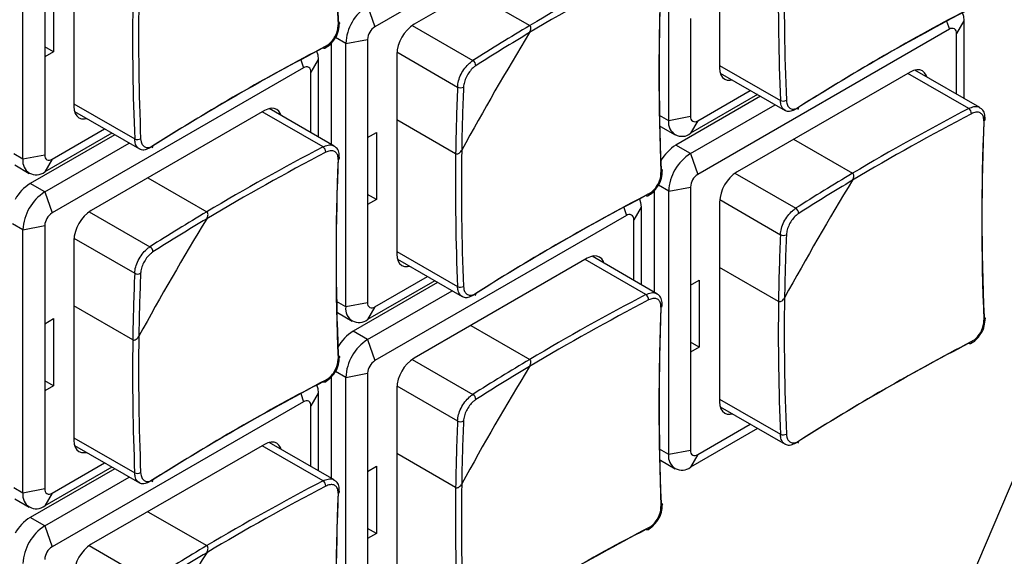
# Model space of a CAD drawing. Header units: millimetres. Extents: x 7146 to 9108, y -1574 to -663.
# Tile 256 of 256: x 8639 to 8686, y -1273 to -1247. Entities that reach past the tile are written whole.
import ezdxf

# ---------------------------------------------------------------- set-up
doc = ezdxf.new("R2010")
doc.units = ezdxf.units.MM
doc.header["$LTSCALE"] = 3

msp = doc.modelspace()

# ---------------------------------------------------------------- linework, layer by layer
at = {"linetype": 'Continuous', "lineweight": 30}
for p, q in [((8670.105, -1251.881), (8670.105, -1239.061)), ((8672.58, -1239.592), (8672.58, -1249.309)), ((8668.054, -1240.245), (8655.821, -1247.307)), ((8638.709, -1253.756), (8638.709, -1240.936)), ((8641.184, -1241.467), (8641.184, -1251.184)), ((8666.145, -1242.327), (8657.73, -1247.185)), ((8639.77, -1245.509), (8639.77, -1248.775)), ((8640.194, -1245.264), (8640.194, -1248.53)), ((8660.481, -1245.597), (8663.347, -1247.251)), ((8655.468, -1246.286), (8655.821, -1247.307)), ((8671.165, -1246.9), (8671.165, -1251.677)), ((8683.615, -1247.037), (8683.752, -1247.432)), ((8684.459, -1247.024), (8684.106, -1247.636)), ((8684.459, -1247.024), (8684.459, -1250.792)), ((8657.63, -1247.249), (8660.582, -1248.953)), ((8683.752, -1247.432), (8671.519, -1254.494)), ((8654.407, -1248.123), (8653.906, -1247.834)), ((8654.407, -1248.123), (8655.468, -1247.919)), ((8655.468, -1247.919), (8655.468, -1252.696)), ((8684.106, -1250.588), (8684.106, -1247.636)), ((8640.194, -1248.53), (8639.77, -1248.285)), ((8653.7, -1248.103), (8653.7, -1253.034)), ((8654.407, -1260.943), (8654.407, -1248.123)), ((8640.194, -1248.53), (8639.77, -1248.775)), ((8639.77, -1248.775), (8639.77, -1253.552)), ((8652.22, -1248.912), (8652.356, -1249.307)), ((8653.064, -1248.899), (8652.71, -1249.511)), ((8653.064, -1248.899), (8653.064, -1252.667)), ((8656.882, -1248.654), (8656.882, -1258.371)), ((8656.888, -1248.535), (8659.839, -1250.239)), ((8652.356, -1249.307), (8640.123, -1256.369)), ((8672.58, -1249.187), (8675.537, -1250.894)), ((8685.231, -1251.237), (8682.077, -1249.417)), ((8652.71, -1252.463), (8652.71, -1249.511)), ((8672.613, -1249.561), (8675.766, -1251.381)), ((8681.843, -1249.514), (8673.428, -1254.372)), ((8684.694, -1251.283), (8681.737, -1249.575)), ((8671.519, -1251.881), (8674.075, -1250.405)), ((8674.571, -1250.691), (8670.458, -1253.065)), ((8674.429, -1250.609), (8671.165, -1252.493)), ((8641.184, -1251.062), (8644.142, -1252.769)), ((8650.447, -1251.389), (8642.033, -1256.247)), ((8653.835, -1253.112), (8650.682, -1251.292)), ((8671.165, -1253.473), (8675.278, -1251.099)), ((8641.217, -1251.436), (8644.371, -1253.256)), ((8653.299, -1253.158), (8650.341, -1251.45)), ((8659.748, -1253.486), (8656.882, -1251.831)), ((8670.105, -1251.881), (8669.659, -1251.624)), ((8671.165, -1251.677), (8670.105, -1251.881)), ((8640.123, -1253.756), (8642.68, -1252.28)), ((8669.708, -1252.159), (8670.416, -1252.568)), ((8671.519, -1251.881), (8671.165, -1252.493)), ((8643.175, -1252.566), (8639.063, -1254.94)), ((8643.034, -1252.484), (8639.77, -1254.369)), ((8655.468, -1252.696), (8655.892, -1252.451)), ((8655.468, -1252.696), (8655.468, -1255.962)), ((8655.892, -1252.451), (8655.892, -1255.717)), ((8676.179, -1252.784), (8679.045, -1254.438)), ((8639.77, -1255.348), (8643.882, -1252.974)), ((8671.165, -1253.473), (8670.458, -1253.065)), ((8638.709, -1253.756), (8638.264, -1253.499)), ((8639.77, -1253.552), (8638.709, -1253.756)), ((8640.123, -1253.756), (8639.77, -1254.369)), ((8671.165, -1253.473), (8671.519, -1254.494)), ((8638.313, -1254.035), (8639.02, -1254.443)), ((8644.784, -1254.659), (8647.65, -1256.313)), ((8673.328, -1254.436), (8676.28, -1256.14)), ((8639.77, -1255.348), (8639.063, -1254.94)), ((8670.105, -1255.31), (8669.603, -1255.021)), ((8670.105, -1255.31), (8671.165, -1255.106)), ((8671.165, -1255.106), (8671.165, -1259.883)), ((8639.77, -1255.348), (8640.123, -1256.369)), ((8655.892, -1255.717), (8655.468, -1255.472)), ((8669.398, -1255.291), (8669.398, -1260.221)), ((8670.105, -1268.13), (8670.105, -1255.31)), ((8655.892, -1255.717), (8655.468, -1255.962)), ((8655.468, -1255.962), (8655.468, -1260.739)), ((8667.917, -1256.099), (8668.054, -1256.494)), ((8668.761, -1256.086), (8668.408, -1256.698)), ((8668.761, -1256.086), (8668.761, -1259.854)), ((8672.58, -1255.841), (8672.58, -1265.558)), ((8672.586, -1255.722), (8675.537, -1257.426)), ((8641.933, -1256.311), (8644.884, -1258.015)), ((8668.054, -1256.494), (8655.821, -1263.556)), ((8638.709, -1257.186), (8638.208, -1256.896)), ((8638.709, -1257.186), (8639.77, -1256.981)), ((8639.77, -1256.981), (8639.77, -1261.758)), ((8668.408, -1259.65), (8668.408, -1256.698)), ((8638.709, -1270.005), (8638.709, -1257.186)), ((8641.19, -1257.597), (8644.142, -1259.301)), ((8641.184, -1257.716), (8641.184, -1267.433)), ((8656.882, -1258.249), (8659.839, -1259.956)), ((8669.533, -1260.299), (8666.379, -1258.479)), ((8656.915, -1258.623), (8660.069, -1260.443)), ((8666.145, -1258.576), (8657.73, -1263.434)), ((8668.996, -1260.345), (8666.039, -1258.637)), ((8675.446, -1260.673), (8672.58, -1259.018)), ((8655.821, -1260.943), (8658.378, -1259.467)), ((8658.873, -1259.753), (8654.761, -1262.127)), ((8658.731, -1259.672), (8655.468, -1261.556)), ((8671.165, -1259.883), (8671.59, -1259.638)), ((8671.165, -1259.883), (8671.165, -1263.149)), ((8671.59, -1259.638), (8671.59, -1262.904)), ((8655.468, -1262.535), (8659.58, -1260.161)), ((8644.05, -1262.548), (8641.184, -1260.893)), ((8654.407, -1260.943), (8653.962, -1260.686)), ((8655.468, -1260.739), (8654.407, -1260.943)), ((8655.821, -1260.943), (8655.468, -1261.556)), ((8654.011, -1261.222), (8654.718, -1261.63)), ((8639.77, -1261.758), (8640.194, -1261.513)), ((8639.77, -1261.758), (8639.77, -1265.024)), ((8640.194, -1261.513), (8640.194, -1264.779)), ((8660.481, -1261.846), (8663.347, -1263.5)), ((8655.468, -1262.535), (8654.761, -1262.127)), ((8655.468, -1262.535), (8655.821, -1263.556)), ((8671.59, -1262.904), (8671.165, -1262.659)), ((8671.59, -1262.904), (8671.165, -1263.149)), ((8671.165, -1263.149), (8671.165, -1267.926)), ((8657.63, -1263.498), (8660.582, -1265.202)), ((8654.407, -1264.373), (8653.906, -1264.083)), ((8654.407, -1264.373), (8655.468, -1264.168)), ((8655.468, -1264.168), (8655.468, -1268.945)), ((8640.194, -1264.779), (8639.77, -1264.534)), ((8640.194, -1264.779), (8639.77, -1265.024)), ((8653.7, -1264.353), (8653.7, -1269.283)), ((8654.407, -1277.192), (8654.407, -1264.373)), ((8656.888, -1264.784), (8659.839, -1266.488)), ((8639.77, -1265.024), (8639.77, -1269.801)), ((8652.22, -1265.161), (8652.356, -1265.556)), ((8653.064, -1265.148), (8652.71, -1265.76)), ((8653.064, -1265.148), (8653.064, -1268.916)), ((8656.882, -1264.903), (8656.882, -1274.62)), ((8652.356, -1265.556), (8640.123, -1272.618)), ((8672.58, -1265.436), (8675.537, -1267.143)), ((8652.71, -1268.712), (8652.71, -1265.76)), ((8672.613, -1265.81), (8675.766, -1267.63)), ((8671.519, -1268.13), (8674.075, -1266.654)), ((8674.429, -1266.859), (8671.165, -1268.743)), ((8641.184, -1267.311), (8644.142, -1269.018)), ((8650.447, -1267.638), (8642.033, -1272.496)), ((8653.835, -1269.362), (8650.682, -1267.541)), ((8641.217, -1267.685), (8644.371, -1269.506)), ((8653.299, -1269.407), (8650.341, -1267.699)), ((8659.748, -1269.735), (8656.882, -1268.08)), ((8670.105, -1268.13), (8669.659, -1267.873)), ((8671.165, -1267.926), (8670.105, -1268.13)), ((8671.519, -1268.13), (8671.165, -1268.743)), ((8640.123, -1270.005), (8642.68, -1268.529)), ((8669.708, -1268.409), (8670.416, -1268.817)), ((8687.353, -1268.161), (8683.349, -1277.583)), ((8643.175, -1268.815), (8639.063, -1271.189)), ((8643.034, -1268.734), (8639.77, -1270.618)), ((8655.468, -1268.945), (8655.892, -1268.7)), ((8655.468, -1268.945), (8655.468, -1272.211)), ((8655.892, -1268.7), (8655.892, -1271.966)), ((8639.77, -1271.598), (8643.882, -1269.224)), ((8638.709, -1270.005), (8638.264, -1269.748)), ((8639.77, -1269.801), (8638.709, -1270.005)), ((8640.123, -1270.005), (8639.77, -1270.618)), ((8638.313, -1270.284), (8639.02, -1270.692)), ((8644.784, -1270.908), (8647.65, -1272.562)), ((8639.77, -1271.598), (8639.063, -1271.189)), ((8639.77, -1271.598), (8640.123, -1272.618)), ((8655.892, -1271.966), (8655.468, -1271.722)), ((8655.892, -1271.966), (8655.468, -1272.211)), ((8655.468, -1272.211), (8655.468, -1276.988)), ((8641.933, -1272.561), (8644.884, -1274.264))]:
    msp.add_line(p, q, dxfattribs=at)
at = {"linetype": 'Continuous', "lineweight": 30, "flags": 128}
for points in [[(8654.041, -1247.054), (8654.067, -1247.071), (8654.085, -1247.09), (8654.097, -1247.111), (8654.1, -1247.133), (8654.094, -1247.155), (8654.081, -1247.177), (8654.06, -1247.197), (8654.033, -1247.214)], [(8684.383, -1246.612), (8684.439, -1246.797), (8684.459, -1247.024)], [(8652.988, -1248.488), (8653.043, -1248.672), (8653.064, -1248.899)], [(8653.433, -1248.253), (8653.432, -1248.285), (8653.425, -1248.313), (8653.413, -1248.335), (8653.396, -1248.351), (8653.376, -1248.36), (8653.352, -1248.361), (8653.326, -1248.354), (8653.299, -1248.34)], [(8672.58, -1249.309), (8672.596, -1249.491), (8672.644, -1249.647), (8672.723, -1249.771), (8672.828, -1249.858), (8672.957, -1249.906), (8673.103, -1249.912), (8673.194, -1249.896)], [(8682.658, -1249.752), (8682.627, -1249.666), (8682.548, -1249.542), (8682.443, -1249.455), (8682.314, -1249.407), (8682.168, -1249.401), (8682.008, -1249.437), (8681.843, -1249.514)], [(8641.184, -1251.184), (8641.2, -1251.366), (8641.249, -1251.522), (8641.327, -1251.646), (8641.433, -1251.733), (8641.561, -1251.781), (8641.708, -1251.787), (8641.798, -1251.771)], [(8651.263, -1251.627), (8651.231, -1251.541), (8651.153, -1251.417), (8651.047, -1251.33), (8650.919, -1251.282), (8650.772, -1251.276), (8650.613, -1251.312), (8650.447, -1251.389)], [(8669.739, -1254.241), (8669.765, -1254.258), (8669.783, -1254.277), (8669.794, -1254.298), (8669.797, -1254.32), (8669.792, -1254.342), (8669.779, -1254.364), (8669.758, -1254.384), (8669.731, -1254.401)], [(8668.685, -1255.675), (8668.741, -1255.859), (8668.761, -1256.086)], [(8669.131, -1255.44), (8669.129, -1255.472), (8669.123, -1255.5), (8669.111, -1255.522), (8669.094, -1255.538), (8669.073, -1255.547), (8669.05, -1255.548), (8669.024, -1255.541), (8668.996, -1255.527)], [(8656.882, -1258.371), (8656.898, -1258.553), (8656.947, -1258.709), (8657.025, -1258.833), (8657.13, -1258.921), (8657.259, -1258.968), (8657.406, -1258.974), (8657.496, -1258.958)], [(8666.96, -1258.814), (8666.929, -1258.728), (8666.851, -1258.604), (8666.745, -1258.517), (8666.616, -1258.469), (8666.47, -1258.463), (8666.311, -1258.499), (8666.145, -1258.576)], [(8685.437, -1261.428), (8685.462, -1261.445), (8685.481, -1261.464), (8685.492, -1261.485), (8685.495, -1261.507), (8685.49, -1261.529), (8685.477, -1261.551), (8685.456, -1261.571), (8685.428, -1261.588)], [(8684.828, -1262.627), (8684.827, -1262.66), (8684.82, -1262.687), (8684.809, -1262.71), (8684.792, -1262.725), (8684.771, -1262.734), (8684.747, -1262.735), (8684.721, -1262.728), (8684.694, -1262.714)], [(8654.041, -1263.303), (8654.067, -1263.32), (8654.085, -1263.339), (8654.097, -1263.36), (8654.1, -1263.382), (8654.094, -1263.405), (8654.081, -1263.426), (8654.06, -1263.446), (8654.033, -1263.463)], [(8652.988, -1264.737), (8653.043, -1264.921), (8653.064, -1265.148)], [(8653.433, -1264.502), (8653.432, -1264.535), (8653.425, -1264.562), (8653.413, -1264.585), (8653.396, -1264.6), (8653.376, -1264.609), (8653.352, -1264.61), (8653.326, -1264.603), (8653.299, -1264.589)], [(8672.58, -1265.558), (8672.596, -1265.74), (8672.644, -1265.896), (8672.723, -1266.02), (8672.828, -1266.108), (8672.957, -1266.155), (8673.103, -1266.161), (8673.194, -1266.145)], [(8641.184, -1267.433), (8641.2, -1267.615), (8641.249, -1267.771), (8641.327, -1267.895), (8641.433, -1267.983), (8641.561, -1268.03), (8641.708, -1268.036), (8641.798, -1268.02)], [(8651.263, -1267.876), (8651.231, -1267.791), (8651.153, -1267.666), (8651.047, -1267.579), (8650.919, -1267.531), (8650.772, -1267.525), (8650.613, -1267.562), (8650.447, -1267.638)], [(8669.739, -1270.49), (8669.765, -1270.507), (8669.783, -1270.526), (8669.794, -1270.547), (8669.797, -1270.569), (8669.792, -1270.592), (8669.779, -1270.613), (8669.758, -1270.633), (8669.731, -1270.65)], [(8669.131, -1271.689), (8669.129, -1271.722), (8669.123, -1271.749), (8669.111, -1271.772), (8669.094, -1271.787), (8669.073, -1271.796), (8669.05, -1271.797), (8669.024, -1271.79), (8668.996, -1271.776)]]:
    msp.add_lwpolyline(points, dxfattribs=at)
at = {"linetype": 'Continuous', "lineweight": 30}
for centre, radius, start, end in [((8769.615, -1242.196), 115.676, 177.59286, 182.40714), ((8769.451, -1242.363), 115.52, 177.59353, 182.40647), ((8723.968, -1349.143), 118.562, 117.62308, 120.75044), ((8723.94, -1349.096), 118.216, 117.62186, 120.83733), ((8785.313, -1249.383), 115.676, 177.59286, 182.40714), ((8794.006, -1245.982), 118.571, 179.24686, 182.37424), ((8793.95, -1245.981), 118.224, 179.15997, 182.37547), ((8785.149, -1249.55), 115.52, 177.59353, 182.40647), ((8762.555, -1247.856), 118.224, 179.15998, 182.37546), ((8762.61, -1247.857), 118.57, 179.24686, 182.37425), ((8656.71, -1248.228), 2.305, 122.6054, 177.3945), ((8738.265, -1348.978), 115.667, 117.59017, 122.40445), ((8738.328, -1348.752), 115.511, 117.59084, 122.40378), ((8656.235, -1247.954), 0.768, 122.6067, 177.3928), ((8658.724, -1248.738), 1.844, 122.6052, 177.3946), ((8719.665, -1341.847), 110.092, 120.76751, 122.45762), ((8683.89, -1247.601), 0.218, 350.7836, 129.2042), ((8791.63, -1325.471), 150.076, 148.73965, 151.26035), ((8719.663, -1341.861), 109.812, 120.85648, 122.45764), ((8706.869, -1350.854), 115.667, 117.59017, 122.40445), ((8706.932, -1350.628), 115.511, 117.59084, 122.40378), ((8660.438, -1249.207), 0.292, 0.8412, 60.4062), ((8652.494, -1249.476), 0.218, 350.788, 129.2012), ((8769.842, -1254.966), 110.104, 177.53972, 179.22979), ((8659.987, -1249.987), 0.292, 239.5958, 299.1599), ((8769.853, -1254.957), 109.824, 177.5397, 179.14083), ((8675.67, -1250.604), 0.318, 245.3568, 299.6376), ((8676.328, -1251.246), 0.101, 305.699, 10.4244), ((8739.666, -1356.33), 118.562, 117.62308, 120.75044), ((8684.51, -1251.542), 0.318, 0.3559, 54.6508), ((8671.381, -1251.712), 0.218, 170.7864, 309.2058), ((8739.637, -1356.282), 118.215, 117.62185, 120.83734), ((8801.011, -1256.57), 115.676, 177.59286, 182.40714), ((8685.388, -1251.786), 0.108, 291.9205, 350.6419), ((8670.751, -1251.986), 0.655, 170.7866, 309.2036), ((8800.847, -1256.737), 115.52, 177.59353, 182.40647), ((8644.274, -1252.48), 0.318, 245.3556, 299.6353), ((8644.933, -1253.121), 0.101, 305.6973, 10.4261), ((8708.27, -1358.205), 118.562, 117.62308, 120.75044), ((8653.114, -1253.417), 0.318, 0.3603, 54.6487), ((8671.598, -1254.895), 2.156, 121.9295, 150.4681), ((8639.356, -1253.861), 0.655, 170.786, 309.2033), ((8639.985, -1253.587), 0.218, 170.788, 309.2012), ((8708.242, -1358.158), 118.216, 117.62186, 120.83733), ((8769.451, -1258.612), 115.52, 177.59353, 182.40647), ((8769.615, -1258.445), 115.676, 177.59286, 182.40714), ((8653.992, -1253.661), 0.108, 291.9215, 350.6408), ((8778.308, -1255.044), 118.571, 179.24686, 182.37424), ((8778.252, -1255.043), 118.224, 179.15997, 182.37547), ((8672.408, -1255.415), 2.305, 122.6056, 177.3942), ((8671.933, -1255.141), 0.768, 122.6049, 177.3946), ((8674.422, -1255.925), 1.844, 122.6054, 177.3946), ((8735.363, -1349.034), 110.092, 120.76751, 122.45762), ((8640.203, -1256.77), 2.156, 121.9295, 150.4676), ((8807.323, -1332.655), 150.071, 148.7396, 151.2604), ((8735.363, -1349.051), 109.815, 120.85649, 122.45761), ((8641.012, -1257.29), 2.305, 122.6055, 177.3945), ((8722.567, -1358.04), 115.667, 117.59017, 122.40445), ((8722.63, -1357.815), 115.511, 117.59084, 122.40378), ((8676.135, -1256.394), 0.292, 0.8332, 60.4093), ((8640.538, -1257.016), 0.768, 122.6066, 177.3934), ((8643.026, -1257.8), 1.844, 122.6054, 177.3946), ((8775.942, -1334.539), 150.088, 148.73974, 151.26026), ((8703.968, -1350.91), 110.092, 120.76751, 122.45761), ((8703.966, -1350.925), 109.814, 120.85649, 122.45763), ((8668.192, -1256.663), 0.218, 350.7882, 129.2025), ((8785.539, -1262.153), 110.103, 177.53972, 179.2298), ((8675.685, -1257.174), 0.292, 239.5958, 299.1599), ((8785.551, -1262.144), 109.824, 177.5397, 179.14083), ((8644.74, -1258.269), 0.292, 0.8337, 60.4113), ((8754.144, -1264.028), 110.104, 177.53972, 179.22979), ((8644.29, -1259.049), 0.292, 239.5945, 299.1599), ((8754.155, -1264.019), 109.824, 177.5397, 179.14083), ((8659.972, -1259.667), 0.318, 245.3568, 299.6376), ((8660.63, -1260.308), 0.101, 305.706, 10.4094), ((8723.968, -1365.392), 118.562, 117.62308, 120.75044), ((8668.812, -1260.604), 0.318, 0.3607, 54.6508), ((8655.054, -1261.048), 0.655, 170.7862, 309.2035), ((8655.683, -1260.774), 0.218, 170.7884, 309.2038), ((8723.94, -1365.345), 118.216, 117.62186, 120.83733), ((8785.149, -1265.799), 115.52, 177.59353, 182.40647), ((8785.313, -1265.632), 115.676, 177.59286, 182.40714), ((8669.69, -1260.848), 0.108, 291.9205, 350.6419), ((8794.006, -1262.231), 118.57, 179.24686, 182.37425), ((8793.95, -1262.23), 118.225, 179.15998, 182.37546), ((8762.555, -1264.105), 118.224, 179.15997, 182.37547), ((8655.901, -1263.957), 2.156, 121.93, 150.4676), ((8762.61, -1264.106), 118.571, 179.24686, 182.37424), ((8656.71, -1264.477), 2.305, 122.6056, 177.3944), ((8738.265, -1365.227), 115.667, 117.59017, 122.40445), ((8738.328, -1365.002), 115.511, 117.59084, 122.40378), ((8656.235, -1264.203), 0.768, 122.6061, 177.3934), ((8658.724, -1264.987), 1.844, 122.6054, 177.3946), ((8719.665, -1358.096), 110.092, 120.76751, 122.45762), ((8791.625, -1341.718), 150.071, 148.7396, 151.2604), ((8719.663, -1358.11), 109.812, 120.85648, 122.45764), ((8706.869, -1367.103), 115.667, 117.59017, 122.40445), ((8706.932, -1366.877), 115.511, 117.59084, 122.40378), ((8660.438, -1265.456), 0.292, 0.8412, 60.4062), ((8652.494, -1265.725), 0.218, 350.787, 129.2022), ((8769.841, -1271.215), 110.103, 177.53972, 179.2298), ((8659.987, -1266.236), 0.292, 239.5958, 299.1599), ((8769.853, -1271.206), 109.824, 177.5397, 179.14083), ((8675.67, -1266.854), 0.318, 245.3547, 299.6349), ((8676.328, -1267.495), 0.101, 305.6942, 10.4292), ((8670.751, -1268.235), 0.655, 170.7861, 309.2041), ((8671.381, -1267.961), 0.218, 170.7869, 309.2024), ((8644.274, -1268.729), 0.318, 245.3556, 299.6377), ((8644.933, -1269.37), 0.101, 305.7009, 10.4225), ((8708.27, -1374.454), 118.562, 117.62308, 120.75044), ((8653.114, -1269.667), 0.318, 0.3603, 54.6487), ((8778.253, -1271.292), 118.225, 179.15998, 182.37546), ((8639.356, -1270.11), 0.655, 170.786, 309.2033), ((8639.985, -1269.836), 0.218, 170.7872, 309.2035), ((8708.242, -1374.407), 118.216, 117.62186, 120.83733), ((8769.451, -1274.862), 115.52, 177.59353, 182.40647), ((8769.615, -1274.694), 115.676, 177.59286, 182.40714), ((8653.992, -1269.911), 0.108, 291.9215, 350.6408), ((8778.308, -1271.293), 118.57, 179.24686, 182.37425), ((8640.203, -1273.019), 2.156, 121.9301, 150.4675), ((8641.012, -1273.539), 2.305, 122.6057, 177.3945), ((8722.567, -1374.29), 115.667, 117.59017, 122.40445), ((8722.63, -1374.064), 115.511, 117.59084, 122.40378), ((8640.538, -1273.265), 0.768, 122.606, 177.394), ((8643.026, -1274.049), 1.844, 122.6056, 177.3946), ((8775.937, -1350.785), 150.082, 148.7397, 151.2603), ((8703.968, -1367.159), 110.092, 120.76751, 122.45761), ((8703.966, -1367.174), 109.814, 120.85649, 122.45763)]:
    msp.add_arc(centre, radius, start, end, dxfattribs=at)
for points, knots in [([(8653.433, -1248.253), (8653.48, -1248.225), (8653.596, -1248.155), (8653.77, -1247.977), (8653.922, -1247.733), (8654.022, -1247.464), (8654.029, -1247.297), (8654.033, -1247.214)], [0, 0, 0, 0, 0.142651, 0.35676, 0.570994, 0.785504, 1, 1, 1, 1]), ([(8653.874, -1247.886), (8653.881, -1247.877), (8653.97, -1247.767), (8654.073, -1247.491), (8654.09, -1247.249), (8654.099, -1247.128)], [0, 0, 0, 0, 0.0400416, 0.5200517, 1, 1, 1, 1]), ([(8663.342, -1247.592), (8663.362, -1247.553), (8663.397, -1247.484), (8663.41, -1247.386), (8663.401, -1247.319), (8663.379, -1247.274), (8663.357, -1247.258), (8663.347, -1247.251)], [0, 0, 0, 0, 0.332459, 0.576141, 0.752673, 0.891574, 1, 1, 1, 1]), ([(8663.342, -1247.592), (8663.362, -1247.553), (8663.397, -1247.484), (8663.41, -1247.386), (8663.401, -1247.319), (8663.379, -1247.274), (8663.357, -1247.258), (8663.347, -1247.251)], [0, 0, 0, 0, 0.332459, 0.576141, 0.752673, 0.891574, 1, 1, 1, 1]), ([(8653.39, -1248.349), (8653.481, -1248.295), (8653.666, -1248.184), (8653.803, -1247.987), (8653.874, -1247.886)], [0, 0, 0, 0, 0.486105, 1, 1, 1, 1]), ([(8659.839, -1250.239), (8659.851, -1250.14), (8659.873, -1249.941), (8660.004, -1249.613), (8660.191, -1249.31), (8660.396, -1249.084), (8660.529, -1248.99), (8660.582, -1248.953)], [0, 0, 0, 0, 0.2144676, 0.4289961, 0.6432524, 0.8573733, 1, 1, 1, 1]), ([(8660.73, -1249.203), (8660.687, -1249.233), (8660.581, -1249.309), (8660.417, -1249.493), (8660.265, -1249.738), (8660.158, -1250.003), (8660.139, -1250.162), (8660.13, -1250.242)], [0, 0, 0, 0, 0.14265, 0.356768, 0.571, 0.785506, 1, 1, 1, 1]), ([(8675.772, -1251.37), (8675.733, -1251.347), (8675.635, -1251.29), (8675.558, -1251.113), (8675.543, -1250.956), (8675.537, -1250.894)], [0, 0, 0, 0, 0.2856172, 0.7143986, 1, 1, 1, 1]), ([(8675.827, -1250.881), (8675.832, -1250.932), (8675.845, -1251.06), (8675.922, -1251.216), (8676.058, -1251.313), (8676.234, -1251.327), (8676.363, -1251.261), (8676.428, -1251.228)], [0, 0, 0, 0, 0.142649, 0.356764, 0.570997, 0.785506, 1, 1, 1, 1]), ([(8676.28, -1251.323), (8676.2, -1251.362), (8676.041, -1251.44), (8675.862, -1251.442), (8675.79, -1251.384), (8675.772, -1251.37)], [0, 0, 0, 0, 0.428403, 0.856919, 1, 1, 1, 1]), ([(8684.694, -1251.283), (8684.78, -1251.247), (8684.951, -1251.176), (8685.136, -1251.177), (8685.206, -1251.234), (8685.224, -1251.248)], [0, 0, 0, 0, 0.4294537, 0.8590251, 1, 1, 1, 1]), ([(8685.49, -1251.804), (8685.487, -1251.71), (8685.482, -1251.528), (8685.374, -1251.329), (8685.263, -1251.269), (8685.224, -1251.248)], [0, 0, 0, 0, 0.40644, 0.79055, 1, 1, 1, 1]), ([(8685.428, -1251.887), (8685.428, -1251.838), (8685.425, -1251.716), (8685.358, -1251.566), (8685.223, -1251.469), (8685.039, -1251.452), (8684.899, -1251.511), (8684.828, -1251.54)], [0, 0, 0, 0, 0.1426502, 0.3567647, 0.5709897, 0.7854951, 1, 1, 1, 1]), ([(8644.377, -1253.245), (8644.338, -1253.222), (8644.24, -1253.165), (8644.162, -1252.988), (8644.148, -1252.831), (8644.142, -1252.769)], [0, 0, 0, 0, 0.285622, 0.714391, 1, 1, 1, 1]), ([(8644.432, -1252.756), (8644.437, -1252.807), (8644.449, -1252.935), (8644.526, -1253.091), (8644.663, -1253.188), (8644.839, -1253.202), (8644.968, -1253.136), (8645.032, -1253.103)], [0, 0, 0, 0, 0.142651, 0.35676, 0.570994, 0.785504, 1, 1, 1, 1]), ([(8644.884, -1253.198), (8644.804, -1253.237), (8644.645, -1253.315), (8644.466, -1253.317), (8644.395, -1253.259), (8644.377, -1253.245)], [0, 0, 0, 0, 0.428404, 0.856924, 1, 1, 1, 1]), ([(8653.299, -1253.158), (8653.384, -1253.122), (8653.555, -1253.051), (8653.741, -1253.052), (8653.811, -1253.109), (8653.828, -1253.123)], [0, 0, 0, 0, 0.429456, 0.85903, 1, 1, 1, 1]), ([(8654.094, -1253.679), (8654.092, -1253.585), (8654.087, -1253.403), (8653.979, -1253.204), (8653.867, -1253.145), (8653.828, -1253.124)], [0, 0, 0, 0, 0.406444, 0.790548, 1, 1, 1, 1]), ([(8654.033, -1253.762), (8654.032, -1253.713), (8654.03, -1253.591), (8653.962, -1253.441), (8653.827, -1253.344), (8653.644, -1253.327), (8653.503, -1253.386), (8653.433, -1253.415)], [0, 0, 0, 0, 0.142651, 0.356765, 0.570995, 0.785505, 1, 1, 1, 1]), ([(8659.748, -1253.486), (8659.757, -1253.49), (8659.779, -1253.5), (8659.825, -1253.5), (8659.888, -1253.478), (8659.964, -1253.421), (8660.014, -1253.357), (8660.038, -1253.315), (8660.041, -1253.31)], [0, 0, 0, 0, 0.0924062, 0.2219045, 0.3962924, 0.6379955, 0.9565165, 1, 1, 1, 1]), ([(8659.748, -1253.486), (8659.757, -1253.49), (8659.779, -1253.5), (8659.825, -1253.5), (8659.888, -1253.478), (8659.964, -1253.421), (8660.014, -1253.357), (8660.038, -1253.315), (8660.041, -1253.31)], [0, 0, 0, 0, 0.0924062, 0.2219045, 0.3962924, 0.6379955, 0.9565165, 1, 1, 1, 1]), ([(8669.131, -1255.44), (8669.177, -1255.412), (8669.294, -1255.342), (8669.468, -1255.164), (8669.62, -1254.92), (8669.72, -1254.651), (8669.727, -1254.484), (8669.731, -1254.401)], [0, 0, 0, 0, 0.1426509, 0.3567593, 0.5709929, 0.7854995, 1, 1, 1, 1]), ([(8669.572, -1255.073), (8669.578, -1255.064), (8669.668, -1254.954), (8669.771, -1254.678), (8669.788, -1254.436), (8669.796, -1254.315)], [0, 0, 0, 0, 0.0400338, 0.5200413, 1, 1, 1, 1]), ([(8679.04, -1254.779), (8679.06, -1254.74), (8679.095, -1254.671), (8679.108, -1254.574), (8679.099, -1254.506), (8679.076, -1254.461), (8679.055, -1254.445), (8679.045, -1254.438)], [0, 0, 0, 0, 0.332472, 0.576142, 0.752673, 0.891574, 1, 1, 1, 1]), ([(8679.04, -1254.779), (8679.06, -1254.74), (8679.095, -1254.671), (8679.108, -1254.574), (8679.099, -1254.506), (8679.076, -1254.461), (8679.055, -1254.445), (8679.045, -1254.438)], [0, 0, 0, 0, 0.332472, 0.576142, 0.752673, 0.891574, 1, 1, 1, 1]), ([(8669.088, -1255.536), (8669.178, -1255.482), (8669.364, -1255.371), (8669.501, -1255.174), (8669.572, -1255.073)], [0, 0, 0, 0, 0.486115, 1, 1, 1, 1]), ([(8675.537, -1257.426), (8675.548, -1257.327), (8675.571, -1257.128), (8675.702, -1256.8), (8675.889, -1256.497), (8676.093, -1256.271), (8676.226, -1256.178), (8676.28, -1256.14)], [0, 0, 0, 0, 0.2144676, 0.4289961, 0.6432524, 0.8573733, 1, 1, 1, 1]), ([(8647.644, -1256.655), (8647.664, -1256.615), (8647.699, -1256.546), (8647.713, -1256.449), (8647.703, -1256.381), (8647.681, -1256.336), (8647.659, -1256.32), (8647.65, -1256.313)], [0, 0, 0, 0, 0.332468, 0.576147, 0.752676, 0.891576, 1, 1, 1, 1]), ([(8647.644, -1256.655), (8647.664, -1256.615), (8647.699, -1256.546), (8647.713, -1256.449), (8647.703, -1256.381), (8647.681, -1256.336), (8647.659, -1256.32), (8647.65, -1256.313)], [0, 0, 0, 0, 0.332468, 0.576147, 0.752676, 0.891576, 1, 1, 1, 1]), ([(8676.428, -1256.39), (8676.385, -1256.42), (8676.278, -1256.496), (8676.114, -1256.68), (8675.963, -1256.925), (8675.856, -1257.19), (8675.837, -1257.349), (8675.827, -1257.429)], [0, 0, 0, 0, 0.1426507, 0.3567619, 0.5709923, 0.7855044, 1, 1, 1, 1]), ([(8644.142, -1259.301), (8644.153, -1259.202), (8644.175, -1259.003), (8644.307, -1258.675), (8644.494, -1258.372), (8644.698, -1258.146), (8644.831, -1258.053), (8644.884, -1258.015)], [0, 0, 0, 0, 0.214468, 0.428995, 0.643255, 0.857373, 1, 1, 1, 1]), ([(8645.032, -1258.265), (8644.989, -1258.295), (8644.883, -1258.371), (8644.719, -1258.555), (8644.568, -1258.8), (8644.461, -1259.065), (8644.442, -1259.225), (8644.432, -1259.304)], [0, 0, 0, 0, 0.142651, 0.35676, 0.570994, 0.785504, 1, 1, 1, 1]), ([(8660.075, -1260.432), (8660.035, -1260.409), (8659.937, -1260.352), (8659.86, -1260.175), (8659.845, -1260.018), (8659.839, -1259.956)], [0, 0, 0, 0, 0.2856172, 0.7143986, 1, 1, 1, 1]), ([(8660.13, -1259.943), (8660.135, -1259.994), (8660.147, -1260.122), (8660.224, -1260.278), (8660.361, -1260.375), (8660.537, -1260.389), (8660.665, -1260.323), (8660.73, -1260.29)], [0, 0, 0, 0, 0.1426493, 0.3567583, 0.5709895, 0.7854964, 1, 1, 1, 1]), ([(8660.582, -1260.385), (8660.502, -1260.424), (8660.343, -1260.502), (8660.164, -1260.504), (8660.093, -1260.446), (8660.075, -1260.432)], [0, 0, 0, 0, 0.428403, 0.856919, 1, 1, 1, 1]), ([(8668.996, -1260.345), (8669.082, -1260.309), (8669.253, -1260.238), (8669.438, -1260.239), (8669.509, -1260.296), (8669.526, -1260.31)], [0, 0, 0, 0, 0.4294537, 0.8590251, 1, 1, 1, 1]), ([(8669.792, -1260.866), (8669.79, -1260.772), (8669.784, -1260.59), (8669.676, -1260.391), (8669.565, -1260.332), (8669.526, -1260.311)], [0, 0, 0, 0, 0.406445, 0.79056, 1, 1, 1, 1]), ([(8669.731, -1260.949), (8669.73, -1260.9), (8669.727, -1260.778), (8669.66, -1260.628), (8669.525, -1260.531), (8669.342, -1260.514), (8669.201, -1260.573), (8669.131, -1260.602)], [0, 0, 0, 0, 0.142651, 0.356763, 0.570997, 0.785504, 1, 1, 1, 1]), ([(8675.446, -1260.673), (8675.455, -1260.677), (8675.477, -1260.687), (8675.523, -1260.687), (8675.586, -1260.665), (8675.662, -1260.608), (8675.712, -1260.544), (8675.736, -1260.502), (8675.739, -1260.497)], [0, 0, 0, 0, 0.092406, 0.221893, 0.396307, 0.637997, 0.956517, 1, 1, 1, 1]), ([(8675.446, -1260.673), (8675.455, -1260.677), (8675.477, -1260.687), (8675.523, -1260.687), (8675.586, -1260.665), (8675.662, -1260.608), (8675.712, -1260.544), (8675.736, -1260.502), (8675.739, -1260.497)], [0, 0, 0, 0, 0.092406, 0.221893, 0.396307, 0.637997, 0.956517, 1, 1, 1, 1]), ([(8684.828, -1262.627), (8684.875, -1262.599), (8684.992, -1262.529), (8685.165, -1262.351), (8685.318, -1262.107), (8685.418, -1261.838), (8685.425, -1261.671), (8685.428, -1261.588)], [0, 0, 0, 0, 0.142651, 0.356767, 0.571, 0.785506, 1, 1, 1, 1]), ([(8685.269, -1262.26), (8685.276, -1262.251), (8685.366, -1262.141), (8685.469, -1261.865), (8685.486, -1261.623), (8685.494, -1261.502)], [0, 0, 0, 0, 0.040049, 0.520047, 1, 1, 1, 1]), ([(8644.05, -1262.548), (8644.059, -1262.552), (8644.081, -1262.562), (8644.127, -1262.562), (8644.19, -1262.54), (8644.266, -1262.483), (8644.317, -1262.419), (8644.34, -1262.377), (8644.343, -1262.372)], [0, 0, 0, 0, 0.092407, 0.2219, 0.396289, 0.637994, 0.956516, 1, 1, 1, 1]), ([(8644.05, -1262.548), (8644.059, -1262.552), (8644.081, -1262.562), (8644.127, -1262.562), (8644.19, -1262.54), (8644.266, -1262.483), (8644.317, -1262.419), (8644.34, -1262.377), (8644.343, -1262.372)], [0, 0, 0, 0, 0.092407, 0.2219, 0.396289, 0.637994, 0.956516, 1, 1, 1, 1]), ([(8684.786, -1262.723), (8684.876, -1262.669), (8685.062, -1262.558), (8685.199, -1262.361), (8685.269, -1262.26)], [0, 0, 0, 0, 0.486105, 1, 1, 1, 1]), ([(8653.433, -1264.502), (8653.48, -1264.474), (8653.596, -1264.404), (8653.77, -1264.226), (8653.922, -1263.982), (8654.022, -1263.713), (8654.029, -1263.546), (8654.033, -1263.463)], [0, 0, 0, 0, 0.142651, 0.356758, 0.570991, 0.7855, 1, 1, 1, 1]), ([(8653.874, -1264.135), (8653.881, -1264.126), (8653.97, -1264.016), (8654.073, -1263.74), (8654.09, -1263.498), (8654.099, -1263.377)], [0, 0, 0, 0, 0.040041, 0.520047, 1, 1, 1, 1]), ([(8663.342, -1263.842), (8663.362, -1263.802), (8663.397, -1263.733), (8663.41, -1263.636), (8663.401, -1263.568), (8663.379, -1263.523), (8663.357, -1263.507), (8663.347, -1263.5)], [0, 0, 0, 0, 0.332472, 0.576142, 0.752673, 0.891574, 1, 1, 1, 1]), ([(8663.342, -1263.842), (8663.362, -1263.802), (8663.397, -1263.733), (8663.41, -1263.636), (8663.401, -1263.568), (8663.379, -1263.523), (8663.357, -1263.507), (8663.347, -1263.5)], [0, 0, 0, 0, 0.332472, 0.576142, 0.752673, 0.891574, 1, 1, 1, 1]), ([(8653.39, -1264.598), (8653.481, -1264.544), (8653.666, -1264.433), (8653.803, -1264.236), (8653.874, -1264.135)], [0, 0, 0, 0, 0.486105, 1, 1, 1, 1]), ([(8659.839, -1266.488), (8659.851, -1266.389), (8659.873, -1266.19), (8660.004, -1265.862), (8660.191, -1265.559), (8660.396, -1265.333), (8660.529, -1265.24), (8660.582, -1265.202)], [0, 0, 0, 0, 0.2144676, 0.4289961, 0.6432524, 0.8573733, 1, 1, 1, 1]), ([(8660.73, -1265.452), (8660.687, -1265.483), (8660.581, -1265.558), (8660.417, -1265.742), (8660.265, -1265.987), (8660.158, -1266.252), (8660.139, -1266.412), (8660.13, -1266.491)], [0, 0, 0, 0, 0.1426492, 0.3567685, 0.5709967, 0.7855066, 1, 1, 1, 1]), ([(8675.772, -1267.619), (8675.733, -1267.596), (8675.635, -1267.539), (8675.558, -1267.362), (8675.543, -1267.205), (8675.537, -1267.143)], [0, 0, 0, 0, 0.285615, 0.714392, 1, 1, 1, 1]), ([(8675.827, -1267.13), (8675.832, -1267.181), (8675.845, -1267.309), (8675.922, -1267.465), (8676.058, -1267.562), (8676.234, -1267.576), (8676.363, -1267.51), (8676.428, -1267.477)], [0, 0, 0, 0, 0.14265, 0.356762, 0.570996, 0.785504, 1, 1, 1, 1]), ([(8676.28, -1267.572), (8676.2, -1267.611), (8676.041, -1267.689), (8675.862, -1267.691), (8675.79, -1267.633), (8675.772, -1267.619)], [0, 0, 0, 0, 0.428402, 0.856926, 1, 1, 1, 1]), ([(8644.377, -1269.494), (8644.338, -1269.471), (8644.24, -1269.414), (8644.162, -1269.237), (8644.148, -1269.081), (8644.142, -1269.018)], [0, 0, 0, 0, 0.2856225, 0.7143993, 1, 1, 1, 1]), ([(8644.432, -1269.005), (8644.437, -1269.057), (8644.449, -1269.184), (8644.526, -1269.34), (8644.663, -1269.438), (8644.839, -1269.451), (8644.968, -1269.385), (8645.032, -1269.352)], [0, 0, 0, 0, 0.142651, 0.356764, 0.570997, 0.785506, 1, 1, 1, 1]), ([(8644.884, -1269.447), (8644.804, -1269.486), (8644.645, -1269.564), (8644.466, -1269.566), (8644.395, -1269.508), (8644.377, -1269.494)], [0, 0, 0, 0, 0.428405, 0.856924, 1, 1, 1, 1]), ([(8653.299, -1269.407), (8653.384, -1269.371), (8653.555, -1269.3), (8653.741, -1269.301), (8653.811, -1269.358), (8653.828, -1269.373)], [0, 0, 0, 0, 0.429456, 0.85903, 1, 1, 1, 1]), ([(8654.033, -1270.011), (8654.032, -1269.962), (8654.03, -1269.841), (8653.962, -1269.69), (8653.827, -1269.594), (8653.644, -1269.576), (8653.503, -1269.635), (8653.433, -1269.665)], [0, 0, 0, 0, 0.142651, 0.356765, 0.570998, 0.785505, 1, 1, 1, 1]), ([(8654.094, -1269.928), (8654.092, -1269.834), (8654.087, -1269.652), (8653.979, -1269.453), (8653.867, -1269.394), (8653.828, -1269.373)], [0, 0, 0, 0, 0.406443, 0.790555, 1, 1, 1, 1]), ([(8659.748, -1269.735), (8659.757, -1269.739), (8659.779, -1269.749), (8659.825, -1269.749), (8659.888, -1269.727), (8659.964, -1269.67), (8660.014, -1269.606), (8660.038, -1269.564), (8660.041, -1269.559)], [0, 0, 0, 0, 0.092406, 0.221905, 0.396302, 0.637995, 0.956516, 1, 1, 1, 1]), ([(8659.748, -1269.735), (8659.757, -1269.739), (8659.779, -1269.749), (8659.825, -1269.749), (8659.888, -1269.727), (8659.964, -1269.67), (8660.014, -1269.606), (8660.038, -1269.564), (8660.041, -1269.559)], [0, 0, 0, 0, 0.092406, 0.221905, 0.396302, 0.637995, 0.956516, 1, 1, 1, 1]), ([(8669.131, -1271.689), (8669.177, -1271.661), (8669.294, -1271.591), (8669.468, -1271.413), (8669.62, -1271.169), (8669.72, -1270.9), (8669.727, -1270.733), (8669.731, -1270.65)], [0, 0, 0, 0, 0.142652, 0.35676, 0.570995, 0.785503, 1, 1, 1, 1]), ([(8669.572, -1271.322), (8669.578, -1271.313), (8669.668, -1271.203), (8669.771, -1270.927), (8669.788, -1270.685), (8669.796, -1270.564)], [0, 0, 0, 0, 0.040034, 0.520038, 1, 1, 1, 1]), ([(8669.088, -1271.785), (8669.178, -1271.731), (8669.364, -1271.62), (8669.501, -1271.423), (8669.572, -1271.322)], [0, 0, 0, 0, 0.486115, 1, 1, 1, 1]), ([(8647.644, -1272.904), (8647.664, -1272.864), (8647.699, -1272.796), (8647.713, -1272.698), (8647.703, -1272.63), (8647.681, -1272.585), (8647.659, -1272.569), (8647.65, -1272.562)], [0, 0, 0, 0, 0.332481, 0.576147, 0.752677, 0.891576, 1, 1, 1, 1]), ([(8647.644, -1272.904), (8647.664, -1272.864), (8647.699, -1272.796), (8647.713, -1272.698), (8647.703, -1272.63), (8647.681, -1272.585), (8647.659, -1272.569), (8647.65, -1272.562)], [0, 0, 0, 0, 0.332481, 0.576147, 0.752677, 0.891576, 1, 1, 1, 1])]:
    msp.add_open_spline(points, degree=3, knots=knots, dxfattribs=at)

doc.saveas('drawing.dxf')
